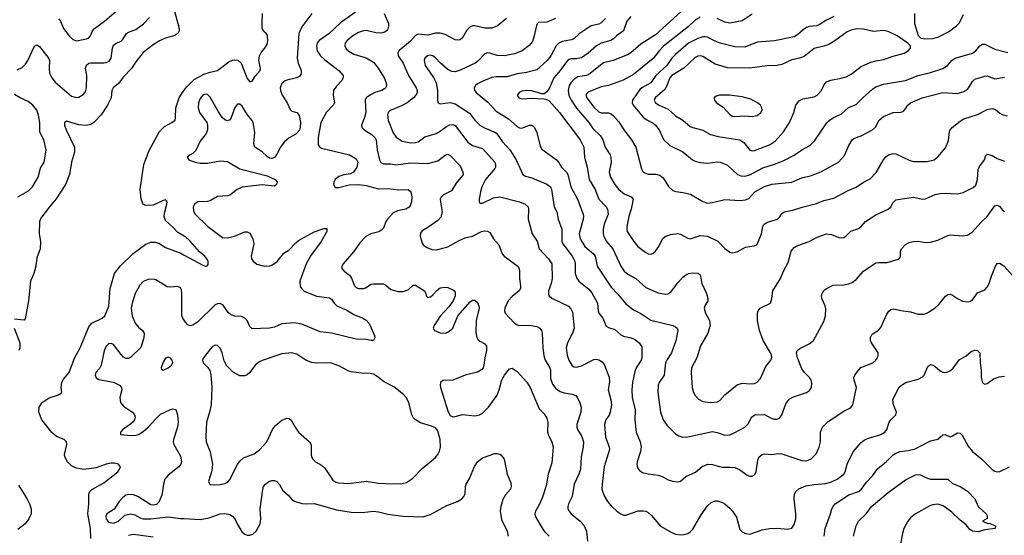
# Model space of a CAD drawing. Header units: inches. Extents: x 990586 to 1117858, y 769490 to 892071.
# Tile 168 of 248: x 1048671 to 1056627, y 852596 to 856761. Entities that reach past the tile are written whole.
import ezdxf

# ---------------------------------------------------------------- set-up
doc = ezdxf.new("R2010")
doc.units = ezdxf.units.IN
doc.header["$MEASUREMENT"] = 0
doc.layers.add('B0845', color=7, linetype='Continuous')
doc.layers.add('B0855', color=7, linetype='Continuous')

msp = doc.modelspace()

# ---------------------------------------------------------------- linework, layer by layer
at = {"layer": 'B0845', "color": 6}
for points, elevation in [([(1049921.4, 856830), (1049960.1, 856690), (1049958.8, 856670), (1049950.2, 856649.8), (1049925.6, 856634.4), (1049850, 856612.4), (1049801.2, 856590), (1049750, 856559.1), (1049670, 856494.7), (1049610, 856421.1), (1049574.1, 856365.9), (1049510, 856299.7), (1049470, 856245.4), (1049426.4, 856210), (1049416.5, 856190), (1049409.5, 856130), (1049382.1, 856070), (1049330, 855992.2), (1049270, 855929.1), (1049246.3, 855913.7), (1049210, 855904.9), (1049150, 855911.5), (1049050, 855940.6), (1049033.3, 855926.7), (1049032.2, 855910), (1049045.9, 855870), (1049113.5, 855730), (1049114.4, 855690), (1049090.2, 855610), (1049074.4, 855510), (1049042.3, 855430), (1048967.2, 855312.8), (1048913.1, 855250), (1048843.4, 855156.6), (1048832.4, 855130), (1048827.6, 855030), (1048838.2, 854970), (1048837, 854910), (1048810, 854837.5), (1048801.6, 854770), (1048786.4, 854710), (1048758, 854650), (1048741.1, 854490), (1048716.2, 854343.8), (1048706.5, 854333.5), (1048630, 854341.9)], 2400), ([(1048987.2, 856767.2), (1049000.3, 856750), (1049025.8, 856690), (1049070, 856631.8), (1049100.6, 856600.6), (1049130, 856591.1), (1049210, 856605.9), (1049230, 856615.2), (1049243.2, 856630), (1049260.7, 856670), (1049275.4, 856690), (1049357, 856750), (1049450.5, 856830)], 2600), ([(1048650, 856355.9), (1048690, 856375.8), (1048718.2, 856401.8), (1048736.9, 856430), (1048790, 856547.9), (1048810, 856557.8), (1048830, 856545), (1048907.3, 856447.3), (1048912.6, 856430), (1048908.1, 856370), (1048913, 856330), (1048931, 856290), (1048957.2, 856257.2), (1049090, 856142.4), (1049130, 856132.1), (1049150, 856136.3), (1049184.1, 856155.9), (1049201.8, 856178.2), (1049210.5, 856209.5), (1049214, 856310), (1049203.9, 856370), (1049210, 856392.3), (1049230, 856409.2), (1049247.3, 856412.8), (1049350, 856411.7), (1049370, 856415.4), (1049393.3, 856426.7), (1049410.9, 856450), (1049420.8, 856530), (1049430, 856554.1), (1049449.9, 856570), (1049490, 856586.9), (1049502.8, 856597.2), (1049533.2, 856650), (1049550, 856660.3), (1049610, 856681.7), (1049672.7, 856727.3), (1049720.6, 856779.4)], 2500), ([(1048657.5, 855330), (1048742, 855378), (1048773.6, 855410), (1048819.4, 855490), (1048839.6, 855560.4), (1048868.8, 855611.2), (1048885.8, 855710), (1048865.2, 855790), (1048833.6, 855853.6), (1048833, 855930), (1048824.5, 855990), (1048808.6, 856030), (1048778.1, 856070), (1048739.9, 856099.9), (1048674.2, 856130), (1048630, 856156.3)], 2500), ([(1050000, 855012.3), (1049950, 855041.7), (1049910, 855086), (1049850, 855138.8), (1049839, 855170), (1049841.8, 855198.2), (1049860.5, 855270), (1049862.1, 855290), (1049858.1, 855298.1), (1049850, 855304.7), (1049830, 855301.1), (1049750, 855262.9), (1049690, 855260.6), (1049669, 855269), (1049652.9, 855312.9), (1049645.2, 855390), (1049674.9, 855590), (1049716.7, 855703.3), (1049801.3, 855858.7), (1049841.5, 855898.5), (1049901.1, 855930), (1049926.3, 855950), (1049931.6, 855968.4), (1049934.2, 856050), (1049961.2, 856130), (1049986.4, 856173.6), (1050000, 856191.5)], 2400), ([(1049246.3, 852570), (1049243.4, 852650), (1049221.9, 852770), (1049230.9, 852850), (1049230, 852931.4), (1049238.5, 852950), (1049253.7, 852966.3), (1049350, 853020.6), (1049464.1, 853110), (1049478.9, 853130), (1049486, 853150), (1049470, 853170.8), (1049437.9, 853178), (1049410, 853177.7), (1049370, 853171.5), (1049290, 853142.2), (1049190, 853126.6), (1049130, 853137.8), (1049090, 853157.1), (1049058, 853190), (1049036.8, 853230), (1049034.2, 853250), (1049051.2, 853330), (1049049.3, 853350), (1049030, 853369), (1048970, 853393.5), (1048930, 853425.4), (1048851.3, 853530), (1048825.4, 853590), (1048828.9, 853630), (1048854.1, 853670), (1048910, 853706), (1048984.5, 853730), (1049011.1, 853750), (1049006.3, 853790), (1049010.5, 853830), (1049024, 853856), (1049070.5, 853910), (1049113.4, 854026.6), (1049160.4, 854110), (1049230, 854280.3), (1049254.5, 854310), (1049336.4, 854350), (1049360.4, 854370), (1049392.8, 854447.2), (1049401.8, 854590), (1049438.4, 854710), (1049486.7, 854773.3), (1049589, 854871), (1049690, 854948.7), (1049730, 854964.9), (1049764.9, 854964.9), (1049794.9, 854954.9), (1049850, 854921.7), (1049973.7, 854873.7), (1050000, 854859.5)], 2400), ([(1050000, 854333.4), (1049988.7, 854350), (1049981.7, 854370), (1049982.1, 854550), (1049978, 854578), (1049970, 854596.2), (1049950, 854606.3), (1049890, 854599.5), (1049862.1, 854602.1), (1049770, 854660.9), (1049750, 854666.1), (1049710, 854662.2), (1049670, 854645.7), (1049642.4, 854617.6), (1049604.4, 854550), (1049579.3, 854470), (1049571.5, 854430), (1049579.9, 854370), (1049605.2, 854310), (1049630, 854277.2), (1049664.9, 854250), (1049676.8, 854230), (1049673.5, 854190), (1049650, 854113.8), (1049570, 854036.2), (1049550, 854025.4), (1049530, 854025.1), (1049510, 854036.1), (1049490, 854057.2), (1049430, 854136.5), (1049410, 854146), (1049390, 854141.9), (1049370, 854122.5), (1049353.5, 854086.5), (1049330.7, 853969.3), (1049315.7, 853944.3), (1049286.4, 853910), (1049282, 853890), (1049288.7, 853868.7), (1049310, 853854.8), (1049428, 853832), (1049478.3, 853810), (1049493.4, 853790), (1049495.4, 853770), (1049479.2, 853710), (1049485.1, 853670), (1049510, 853638.8), (1049583.1, 853590), (1049599.1, 853570), (1049603.5, 853550), (1049598.4, 853530), (1049587.5, 853512.5), (1049567.4, 853492.6), (1049504.8, 853450), (1049484.5, 853430), (1049484.9, 853410), (1049570, 853401.8), (1049610, 853404), (1049630, 853409.8), (1049670, 853434.9), (1049710, 853468.2), (1049770, 853537), (1049810, 853574.9), (1049890, 853613.1), (1049910, 853618.5), (1049932, 853612), (1049946.9, 853570), (1049951.8, 853510), (1049946, 853470), (1049913.3, 853370), (1049912.6, 853350), (1049918, 853330), (1049970, 853235.4), (1049978.9, 853190), (1049972.7, 853170), (1049958.2, 853150), (1049870, 853080.5), (1049844.7, 853050), (1049832.2, 853010), (1049819.6, 852920.4), (1049795.2, 852864.8), (1049775.4, 852844.6), (1049750, 852838.5), (1049730, 852843.4), (1049624.9, 852910), (1049590, 852923.3), (1049550, 852925.7), (1049530, 852918.9), (1049501, 852899), (1049475.4, 852870), (1049433.4, 852806.6), (1049375.5, 852770), (1049367.1, 852750), (1049368.9, 852730), (1049390, 852703), (1049430, 852693), (1049470, 852709.3), (1049521.7, 852758.3), (1049570, 852769.9), (1049601.7, 852761.7), (1049650, 852733.1), (1049670, 852728), (1049729.6, 852730), (1049870, 852745.7), (1049970, 852732.3), (1050000, 852730.9)], 2500), ([(1048625.9, 854270), (1048671.6, 854150), (1048672.1, 854107.9), (1048663.9, 854090)], 2400), ([(1048661.4, 853001.4), (1048730, 852893.1), (1048750.7, 852850), (1048763, 852810), (1048763.4, 852770), (1048746, 852730), (1048715.8, 852690), (1048656.8, 852643.2)], 2400), ([(1049750, 852581.8), (1049590, 852603.2), (1049550, 852594.9)], 2400)]:
    msp.add_lwpolyline(points, dxfattribs=dict(at, elevation=elevation))
at = {"layer": 'B0845', "color": 6, "elevation": 2600}
msp.add_lwpolyline([(1049870, 854035.2), (1049850, 854025.7), (1049830, 853993.3), (1049813.4, 853950), (1049816.7, 853936.7), (1049830, 853930.2), (1049870, 853947.5), (1049898.1, 853970), (1049907.6, 853990), (1049903.9, 854010), (1049890, 854027.1)], close=True, dxfattribs=at)
at = {"layer": 'B0855', "color": 6}
for points, elevation in [([(1050000, 856191.5), (1050021, 856219), (1050082.3, 856277.7), (1050157.9, 856322.1), (1050210, 856338.2), (1050270, 856349.5), (1050360.2, 856419.8), (1050390, 856434.1), (1050410, 856437.8), (1050434.3, 856434.3), (1050462, 856410), (1050510, 856286.9), (1050530, 856257.7), (1050550, 856263.1), (1050575.2, 856304.8), (1050614.3, 856350), (1050617.8, 856370), (1050602.4, 856430), (1050607.7, 856470), (1050623.3, 856496.7), (1050653.2, 856530), (1050670, 856564.5), (1050676.1, 856590), (1050672.4, 856632.4), (1050661.7, 856650), (1050644.4, 856664.4), (1050631.8, 856690), (1050629.5, 856729.5), (1050633.6, 856810)], 2400), ([(1051032.5, 856810), (1050950, 856702.3), (1050925.6, 856650), (1050912.8, 856450), (1050921.3, 856410), (1050944.6, 856350), (1050946.2, 856330), (1050942.2, 856317.8), (1050934.1, 856305.9), (1050908.6, 856291.4), (1050830, 856273), (1050810, 856264), (1050790, 856245.6), (1050777.1, 856210), (1050777.9, 856190), (1050791.3, 856151.3), (1050832.9, 856090), (1050856, 856036), (1050870, 856021.5), (1050910.1, 856010), (1050928.3, 855988.3), (1050939.7, 855930), (1050937.8, 855890), (1050930.9, 855869.1), (1050903.3, 855836.7), (1050850, 855805.6), (1050809.1, 855770.9), (1050779.3, 855730), (1050750, 855673.7), (1050730, 855646.7), (1050710, 855640.5), (1050690, 855643.6), (1050670, 855656), (1050630, 855694.6), (1050570, 855731.4), (1050562, 855762), (1050570.6, 855850), (1050557.6, 855930), (1050546.5, 855950), (1050511.6, 855991.6), (1050470, 856061.1), (1050450, 856078.6), (1050430, 856079.7), (1050410, 856050.5), (1050376.8, 855963.2), (1050369, 855951), (1050350, 855943.5), (1050330, 855950.9), (1050308.6, 855970), (1050276.4, 856016.4), (1050210, 856134.4), (1050190, 856155.7), (1050170, 856160.4), (1050150, 856150.7), (1050130, 856124.5), (1050116.8, 856090), (1050112.9, 856050), (1050125.1, 856010), (1050183, 855930), (1050189.8, 855910), (1050189.8, 855870), (1050178.5, 855841.5), (1050130, 855778.9), (1050094.7, 855705.3), (1050070, 855681.3), (1050047.6, 855670), (1050024.7, 855650), (1050038.5, 855630), (1050090, 855610.1), (1050130, 855602.5), (1050190, 855600.6), (1050290, 855620.6), (1050350, 855616.1), (1050450, 855556.3), (1050670, 855500.3), (1050736.9, 855470), (1050751.4, 855450), (1050747.4, 855430), (1050730, 855416.4), (1050630, 855426.4), (1050470, 855408.7), (1050429.6, 855390.4), (1050370, 855344.3), (1050350, 855338.6), (1050270, 855332.3), (1050210, 855297.4), (1050190, 855291.5), (1050109.5, 855290.5), (1050085.5, 855274.5), (1050072.9, 855250), (1050075, 855215), (1050090.4, 855190), (1050191.7, 855091.7), (1050310, 855001.5), (1050350, 854999.4), (1050407.8, 855012.2), (1050490, 855046.8), (1050510, 855047.4), (1050530, 855036.7), (1050556, 854990), (1050564.5, 854950), (1050543, 854850), (1050545.3, 854830), (1050557.4, 854810), (1050587.1, 854787.1), (1050650, 854770.6), (1050688.6, 854771.4), (1050710, 854778.5), (1050752.7, 854807.3), (1050805.1, 854874.9), (1050850, 854900.9), (1050901.7, 854958.3), (1050923.5, 854976.5), (1051050, 855047.3), (1051130, 855075.5), (1051154.2, 855074.2), (1051152.3, 855050), (1051107.1, 854970), (1051023.3, 854856.7), (1050985.7, 854790), (1050935.1, 854650), (1050934.2, 854630), (1050941.5, 854601.5), (1050950, 854585.7), (1050968.8, 854568.8), (1051070, 854528.9), (1051174.3, 854514.3), (1051190, 854504.4), (1051211.8, 854470), (1051234.9, 854450), (1051314.1, 854414.1), (1051370, 854379.5), (1051443.5, 854350), (1051470, 854334.9), (1051493.1, 854310), (1051504, 854290), (1051537.4, 854210), (1051541.5, 854190), (1051530.4, 854170), (1051511.8, 854168.2), (1051470, 854177.6), (1051390, 854179.1), (1051190, 854228.7), (1051098.4, 854238.4), (1050950, 854302), (1050890, 854312.6), (1050790, 854305.2), (1050730, 854277.5), (1050690, 854268.5), (1050550, 854264.5), (1050530, 854282.9), (1050508.1, 854330), (1050491.2, 854351.2), (1050463.9, 854363.9), (1050410, 854366.2), (1050376.7, 854376.7), (1050355.7, 854395.7), (1050314.7, 854454.7), (1050290, 854468.1), (1050270, 854466.6), (1050250, 854456.5), (1050110, 854321.4), (1050070, 854292.9), (1050050, 854288.4), (1050030, 854297.4), (1050010, 854318.7), (1050000, 854333.4)], 2500), ([(1051395.8, 856830), (1051264.1, 856735.9), (1051170, 856647.3), (1051090, 856591.5), (1051074.9, 856570), (1051069.4, 856550.6), (1051075.4, 856510), (1051100.8, 856470), (1051135.6, 856435.6), (1051249.1, 856350), (1051284.8, 856310), (1051284.9, 856290), (1051273.4, 856270), (1051230, 856224.7), (1051207.9, 856190), (1051203.6, 856150), (1051214.4, 856090), (1051207.9, 856072.1), (1051150, 856013.4), (1051104.2, 855930), (1051082.7, 855810), (1051082.8, 855750), (1051093.3, 855733.3), (1051110, 855723.7), (1051335.1, 855670), (1051390, 855638), (1051402.7, 855610), (1051395.9, 855570), (1051369.7, 855530), (1051345.2, 855514.8), (1051290, 855507), (1051250, 855494.4), (1051220.9, 855470), (1051209.7, 855449.7), (1051207.7, 855430), (1051214.3, 855414.3), (1051226.3, 855406.3), (1051250, 855405.6), (1051333.5, 855426.5), (1051410, 855429.5), (1051470, 855422.5), (1051570, 855394.2), (1051650, 855396.2), (1051730, 855385.5), (1051810, 855390.4), (1051830.8, 855370.8), (1051839.1, 855330), (1051838.4, 855290), (1051823.1, 855250), (1051791.8, 855230), (1051724.2, 855215.8), (1051690, 855201.4), (1051643, 855150), (1051630.8, 855130), (1051610, 855075.8), (1051597.9, 855062.1), (1051572, 855048), (1051507.8, 855032.2), (1051469.1, 855010), (1051420.7, 854959.3), (1051370, 854888.2), (1051284, 854790), (1051273.7, 854770), (1051275, 854750), (1051292.7, 854730), (1051336.8, 854696.8), (1051352.5, 854672.5), (1051377.6, 854610), (1051390, 854596.5), (1051410, 854589), (1051450, 854589.5), (1051465.4, 854594.6), (1051510, 854623.3), (1051530, 854628.6), (1051610, 854626.7), (1051630, 854617.7), (1051670, 854582.7), (1051730, 854566.4), (1051770, 854565.1), (1051810, 854579.2), (1051850, 854615.4), (1051870, 854616.6), (1051942.3, 854570), (1051953.2, 854550), (1051955.6, 854530), (1051970, 854515.6), (1051990, 854522.8), (1052010, 854537.1), (1052044.2, 854575.8), (1052070, 854595.4), (1052110, 854601.1), (1052130, 854597.5), (1052176.5, 854576.5), (1052186.8, 854566.8), (1052190.1, 854550), (1052189.2, 854530), (1052173.2, 854490), (1052139.4, 854440.6), (1052070, 854365.4), (1052020.7, 854290), (1052012.7, 854270), (1052023.2, 854250), (1052070, 854230.9), (1052109.4, 854229.4), (1052130, 854237.1), (1052169.9, 854270), (1052211.2, 854368.8), (1052310, 854480.8), (1052330, 854496.3), (1052350, 854496.6), (1052370, 854476.5), (1052382.5, 854450), (1052384.8, 854430), (1052359.9, 854330), (1052357.3, 854237.3), (1052362.6, 854202.6), (1052375.3, 854175.3), (1052390, 854163.1), (1052430, 854143.3), (1052443.1, 854123.1), (1052442.6, 854090), (1052429, 854030), (1052422.7, 853970), (1052416.6, 853950), (1052405.6, 853934.4), (1052370, 853913.1), (1052271.1, 853888.9), (1052170, 853848.4), (1052090, 853847), (1052071.4, 853830), (1052068.5, 853810), (1052072.3, 853790), (1052132.4, 853592.4), (1052150, 853563.7), (1052170, 853554), (1052190, 853555.3), (1052250, 853572.2), (1052350, 853562.2), (1052386.7, 853570), (1052410, 853581.6), (1052460.1, 853630), (1052530, 853729.1), (1052546.3, 853770), (1052568.4, 853851.6), (1052590, 853889.7), (1052630, 853941.3), (1052650, 853947), (1052690, 853919.2), (1052770, 853833.1), (1052796.2, 853790), (1052870, 853617.6), (1052910, 853578.2), (1052930, 853540.9), (1052939.8, 853510), (1052935.6, 853430), (1052943.2, 853403.2), (1052971.5, 853350), (1052981.7, 853310), (1052970, 853182.4), (1052942.7, 853090), (1052925.2, 852994.8), (1052896.5, 852903.5), (1052872.3, 852847.7), (1052840.3, 852790), (1052834.3, 852770), (1052836.8, 852750), (1052892.9, 852652.9), (1052910, 852628.9), (1052949.8, 852589.8)], 2600), ([(1051617.1, 856810), (1051650.2, 856730), (1051652.5, 856707.5), (1051643.8, 856676.2), (1051620.7, 856659.3), (1051588.3, 856651.7), (1051550, 856654.6), (1051470, 856673.3), (1051450, 856672.1), (1051410, 856656.3), (1051363.6, 856630), (1051315, 856590), (1051302.2, 856570), (1051298.2, 856550), (1051310, 856524.3), (1051330, 856505.3), (1051370, 856482), (1051470, 856452.8), (1051530, 856417), (1051568.4, 856370), (1051615.5, 856290), (1051633.1, 856250), (1051634.4, 856225.6), (1051628.1, 856210), (1051618.3, 856201.7), (1051598.7, 856190), (1051550, 856174.4), (1051506, 856154), (1051470.7, 856129.3), (1051462.9, 856110), (1051468.9, 856010), (1051458.7, 855970), (1051434.1, 855910), (1051435.9, 855890), (1051455.7, 855870), (1051510, 855837.5), (1051540.7, 855810), (1051551, 855790), (1051560.9, 855710), (1051579, 855630), (1051590, 855607.6), (1051610, 855597.2), (1051670, 855597.4), (1051710, 855589.4), (1051830, 855605.6), (1051970, 855599.9), (1052050, 855620.6), (1052110, 855665.9), (1052130, 855674.8), (1052150, 855664.4), (1052230, 855580.2), (1052253.1, 855530), (1052254, 855510), (1052250, 855503.2), (1052198.3, 855441.7), (1052161.6, 855378.4), (1052095.1, 855344.9), (1052075.1, 855324.9), (1052069.8, 855310), (1052071.4, 855290), (1052084.5, 855210), (1052073.4, 855166.6), (1052050, 855138), (1051970, 855082), (1051924.1, 855055.9), (1051910, 855037.2), (1051907.9, 855012.1), (1051911.9, 854990), (1051926.3, 854950), (1051937.5, 854937.5), (1051962, 854922), (1052010, 854901.9), (1052050, 854903.5), (1052130, 854925.1), (1052221.5, 854978.5), (1052270, 854998.5), (1052330, 855013.3), (1052401.7, 855050), (1052430, 855055), (1052452.2, 855052.2), (1052470, 855042.2), (1052499.3, 854990), (1052542, 854942), (1052570.7, 854870.7), (1052585.5, 854850), (1052696.3, 854770), (1052706, 854750), (1052709.1, 854730), (1052709.5, 854670), (1052718.9, 854610), (1052717.6, 854590), (1052706.6, 854570), (1052650, 854526.1), (1052619.4, 854490), (1052590.8, 854430), (1052588.9, 854410), (1052594.4, 854390), (1052668.3, 854308.3), (1052690, 854294.8), (1052710, 854291.2), (1052790, 854292.9), (1052850, 854281.9), (1052873.1, 854270), (1052886.4, 854250), (1052892.2, 854230), (1052898, 854110), (1052907.2, 854047.2), (1052918.6, 854010), (1052955.6, 853950), (1052960.6, 853930), (1052961.4, 853861.4), (1052977.2, 853817.2), (1053002.3, 853782.3), (1053037.4, 853757.4), (1053070, 853746), (1053136.2, 853736.2), (1053164.2, 853724.2), (1053176.7, 853710), (1053194.2, 853674.2), (1053207, 853630), (1053205, 853590), (1053172.4, 853490), (1053172.9, 853470), (1053179.6, 853450), (1053213.7, 853393.7), (1053225.9, 853350), (1053224.6, 853310), (1053209.3, 853230.7), (1053202, 853130), (1053190.6, 853090), (1053151.2, 853010), (1053134.3, 852910), (1053106.2, 852850), (1053100.1, 852830), (1053100.7, 852810), (1053110.4, 852790), (1053127.4, 852770), (1053200.6, 852710), (1053230, 852679.1), (1053250.5, 852630), (1053260.3, 852550)], 2700), ([(1054041.9, 856850), (1053810, 856637.8), (1053690, 856562.2), (1053610, 856492.1), (1053583.7, 856476.3), (1053467.9, 856432.1), (1053390, 856412.8), (1053270, 856318.7), (1053250, 856310.9), (1053181.6, 856298.4), (1053150, 856277.6), (1053124.3, 856250), (1053111.9, 856228.1), (1053103.6, 856190), (1053108.2, 856150), (1053126.8, 856110), (1053170, 856047.2), (1053270, 855931.1), (1053302, 855882), (1053363.8, 855823.8), (1053382.1, 855790), (1053403.2, 855730), (1053442, 855670), (1053448.5, 855648.5), (1053451, 855610), (1053434.3, 855530), (1053444, 855490), (1053480.4, 855430), (1053512, 855390), (1053554.7, 855354.7), (1053612.5, 855330), (1053627.8, 855310), (1053613.5, 855230), (1053594, 855170), (1053577.9, 855090), (1053575.9, 855070), (1053580.8, 855050), (1053633.2, 854970), (1053665.3, 854930), (1053730, 854879.9), (1053750, 854870.5), (1053770, 854866.9), (1053788.2, 854871.8), (1053809.5, 854890.5), (1053836.5, 854930), (1053865.9, 854990), (1053886.8, 855010), (1053930, 855024.6), (1053990, 855033.6), (1054010, 855029.4), (1054070, 854995.1), (1054090, 854990.4), (1054170, 855018.8), (1054230, 855012.2), (1054312.2, 854972.2), (1054370, 854913.4), (1054410, 854881.8), (1054430, 854876.9), (1054470, 854884.8), (1054535.9, 854924.1), (1054606.5, 854933.5), (1054630, 854945.1), (1054665.8, 855030), (1054677.2, 855090), (1054687.7, 855110), (1054714.8, 855125.2), (1054793.7, 855150), (1054812.6, 855167.4), (1054830, 855194.6), (1054848.1, 855210), (1054918.9, 855221.1), (1054992.9, 855247.1), (1055110, 855275.1), (1055170, 855300.1), (1055250, 855318), (1055360.7, 855379.3), (1055430, 855409.3), (1055490, 855448.8), (1055543.7, 855476.3), (1055593.2, 855526.8), (1055650, 855628.9), (1055670, 855653), (1055691.8, 855668.2), (1055730, 855679.9), (1055750, 855677.8), (1055862.8, 855622.8), (1055894.7, 855614.7), (1056003.8, 855616.2), (1056059.3, 855630), (1056090, 855654.1), (1056153.4, 855726.6), (1056175.1, 855784.9), (1056183.4, 855856.6), (1056188.9, 855871.1), (1056206.2, 855890), (1056270, 855940.5), (1056300.8, 855959.2), (1056410, 855995), (1056490, 856034.7), (1056530, 856043.8), (1056556.4, 856036.4), (1056590, 856004.7), (1056610, 855994.1), (1056650, 855985.5)], 3200), ([(1054590, 856804.8), (1054510, 856750.9), (1054410, 856733.4), (1054370, 856740.3), (1054307.4, 856770)], 3300), ([(1055900.8, 856810), (1055900.7, 856730), (1055930, 856633.4), (1055951.6, 856611.6), (1055985.2, 856605.2), (1056047.8, 856607.8), (1056090, 856620), (1056177.7, 856662.3), (1056241.5, 856710), (1056264, 856736), (1056297.6, 856802.4)], 3500), ([(1052605.7, 856770), (1052531.3, 856710), (1052487.6, 856692.4), (1052430, 856692), (1052350, 856710.3), (1052330, 856710.5), (1052310, 856703.3), (1052283.7, 856676.3), (1052250, 856613.1), (1052230, 856598.8), (1052210, 856594.9), (1052190, 856598.1), (1052110, 856641.6), (1052070, 856653), (1052030, 856652.7), (1051970, 856637.2), (1051890, 856642.7), (1051870, 856634.3), (1051830, 856588.6), (1051734.7, 856510), (1051726.4, 856490), (1051729.8, 856470), (1051769.2, 856409.2), (1051812.3, 856310), (1051875.3, 856210), (1051883.9, 856190), (1051883.4, 856170), (1051873.4, 856150), (1051854.4, 856130), (1051800.9, 856090), (1051756, 856064), (1051672.3, 856030), (1051659.3, 856020.7), (1051648.6, 856010), (1051642.9, 855990), (1051649.5, 855950), (1051688.3, 855848.3), (1051712.9, 855812.9), (1051760.9, 855780.9), (1051830, 855764.9), (1051870, 855767.7), (1051890, 855774.4), (1051945.1, 855814.9), (1052037.4, 855842.6), (1052070, 855860.4), (1052121, 855899), (1052148.2, 855911.8), (1052170, 855913.8), (1052190, 855905.3), (1052291.4, 855771.4), (1052330, 855745.9), (1052410, 855721.7), (1052510.9, 855610), (1052517.2, 855590), (1052515.7, 855570), (1052510, 855558.5), (1052434, 855470), (1052406.8, 855410), (1052394.8, 855370), (1052385, 855310), (1052384, 855290), (1052390, 855278.2), (1052410, 855277.5), (1052498.7, 855321.3), (1052550, 855329), (1052710.7, 855290.7), (1052755.6, 855270), (1052778.8, 855250), (1052783.2, 855230), (1052780.6, 855150), (1052811.6, 855031.6), (1052852.7, 854972.7), (1052869.8, 854910), (1052944, 854830), (1052970.5, 854790), (1052972.9, 854670), (1052966.4, 854630), (1052945.1, 854570), (1052943.8, 854543.8), (1052949.8, 854529.8), (1052971.9, 854511.9), (1053105.7, 854445.7), (1053126, 854426), (1053138.2, 854398.2), (1053151.4, 854270), (1053139.2, 854230), (1053096.6, 854150), (1053087.7, 854110), (1053095.2, 854050), (1053108.8, 854010), (1053133.9, 853970), (1053150, 853957.2), (1053170, 853953.8), (1053210, 853964), (1053310, 854016), (1053330, 854018.5), (1053350, 854014.7), (1053376.8, 853996.8), (1053394.7, 853974.7), (1053433.6, 853873.6), (1053436.7, 853836.7), (1053427.7, 853770), (1053447.8, 853690), (1053452.9, 853650), (1053442.8, 853590), (1053433.4, 853566.6), (1053407.9, 853530), (1053397.1, 853490), (1053405.9, 853390), (1053435.1, 853310), (1053437.8, 853290), (1053395.3, 853150), (1053376.6, 853010), (1053376.5, 852970), (1053394.9, 852914.9), (1053421, 852870), (1053450, 852834.4), (1053496.8, 852790), (1053528.5, 852768.5), (1053550, 852759.6), (1053570, 852758.8), (1053670, 852792.5), (1053710, 852794.9), (1053730, 852790.3), (1053750, 852780.2), (1053777.3, 852757.3), (1053850, 852668.7), (1053930, 852622.8), (1053970, 852605.6), (1054010, 852600.2), (1054038.3, 852601.7), (1054070, 852610.7), (1054090, 852623.7), (1054110, 852646.6), (1054178.9, 852761.1), (1054230, 852833.1), (1054258.5, 852861.5), (1054290, 852874.8), (1054310, 852874.4), (1054350, 852861.3), (1054370, 852850.5), (1054410, 852815.1), (1054431.8, 852790), (1054462.2, 852742.2), (1054490, 852642.2), (1054510, 852623.5), (1054537, 852610), (1054570, 852606.2), (1054670, 852639), (1054730.1, 852650.1), (1054795, 852655), (1054875, 852645), (1054910, 852653.4), (1054930, 852682), (1054942.7, 852730), (1054942.5, 852770), (1054929.2, 852890), (1054932.1, 852930), (1054941.7, 852950), (1054967.7, 852972.3), (1055024.8, 852995.2), (1055090, 853006.5), (1055184.9, 853015.1), (1055230, 853028), (1055276.9, 853050), (1055330.2, 853089.8), (1055341.8, 853110), (1055356.9, 853170), (1055405.9, 853270), (1055470, 853346.1), (1055494.3, 853365.7), (1055520.8, 853379.2), (1055630, 853410.9), (1055662.5, 853430), (1055676.8, 853450), (1055698.1, 853510), (1055710.7, 853529.3), (1055751, 853570), (1055756.1, 853590), (1055731.8, 853650), (1055727.1, 853690), (1055774.1, 853790), (1055796.1, 853810), (1055831.5, 853830), (1055930, 853858.3), (1055965, 853875), (1055980.9, 853890), (1056010, 853959.5), (1056030, 853974.9), (1056050, 853971), (1056070, 853960.1), (1056110, 853924.7), (1056130, 853913.2), (1056150, 853911), (1056170, 853915.8), (1056192.5, 853927.5), (1056214, 853946), (1056265.2, 854014.8), (1056316.8, 854043.2), (1056360.2, 854079.8), (1056390, 854090.2), (1056410, 854089.1), (1056428.7, 854068.7), (1056432.1, 853990), (1056440.6, 853930), (1056439.4, 853870), (1056450, 853827.8), (1056470, 853817.5), (1056490, 853823.5), (1056540, 853860), (1056584.7, 853875.3), (1056630, 853880.2)], 2800), ([(1053001.7, 856770), (1052930, 856741.3), (1052862.5, 856737.5), (1052852, 856728), (1052846.3, 856713.7), (1052829.6, 856630), (1052814.2, 856585.8), (1052788, 856552), (1052731.7, 856508.3), (1052670, 856485.7), (1052590, 856469.1), (1052530, 856470.5), (1052470, 856491.5), (1052450, 856493.3), (1052430, 856484.6), (1052374.2, 856425.8), (1052351.6, 856408.4), (1052230, 856352), (1052190, 856340.3), (1052163.1, 856343.1), (1052130, 856359.3), (1052071.5, 856410), (1052030, 856453.1), (1052010, 856468.1), (1051990, 856473.3), (1051967.8, 856470), (1051944.7, 856450), (1051939.8, 856430), (1051947.9, 856390), (1052013.7, 856293.7), (1052035.2, 856250), (1052048.2, 856190), (1052048, 856108), (1052052.1, 856090), (1052070, 856081.9), (1052150, 856091.6), (1052190, 856081.1), (1052305.5, 856005.5), (1052350, 855948), (1052390, 855908.3), (1052426.1, 855886.1), (1052510, 855853.1), (1052523.7, 855843.7), (1052573, 855773), (1052633.1, 855710), (1052682.2, 855630), (1052736.9, 855510), (1052757.2, 855497.2), (1052810, 855482.3), (1052931.4, 855431.4), (1052960.3, 855410), (1052969.6, 855389.6), (1052990.2, 855250.2), (1053011.4, 855210), (1053022.9, 855150), (1053051.4, 855070), (1053051.5, 854970), (1053060.4, 854950), (1053134.4, 854850), (1053156.5, 854810), (1053160.4, 854790), (1053160.4, 854710), (1053172.8, 854672.8), (1053190.4, 854650), (1053270, 854583.4), (1053293.3, 854553.3), (1053339, 854470), (1053344.3, 854410), (1053351.1, 854391.1), (1053382.1, 854350), (1053410, 854284.7), (1053430, 854273.2), (1053478.9, 854258.9), (1053530, 854216.5), (1053550, 854205.5), (1053610, 854191.8), (1053639.2, 854179.2), (1053676.2, 854150), (1053697.8, 854117.8), (1053699.7, 854030), (1053691.8, 854010), (1053652.4, 853947.6), (1053641.3, 853918.7), (1053623.2, 853830), (1053617.4, 853770), (1053619.8, 853710), (1053644.2, 853610), (1053643.1, 853530), (1053652.4, 853430), (1053683.9, 853350), (1053693, 853310), (1053687.5, 853272.5), (1053659.9, 853190), (1053657.5, 853170), (1053662.3, 853142.3), (1053678.4, 853118.4), (1053703, 853103), (1053750, 853091.4), (1053830, 853080.5), (1053861.8, 853070), (1053910, 853045.3), (1053950, 853032.7), (1053990, 853027.2), (1054010, 853033.8), (1054054.9, 853070), (1054133.1, 853106.9), (1054187, 853153), (1054230.7, 853169.3), (1054270, 853166.9), (1054345.6, 853145.6), (1054410, 853147.5), (1054450, 853143.2), (1054486.9, 853126.9), (1054550, 853081.6), (1054570, 853073.3), (1054590, 853073.1), (1054610, 853085.5), (1054622.5, 853110), (1054636.6, 853203.4), (1054646.5, 853230), (1054670, 853249.3), (1054690, 853253.3), (1054750, 853248.8), (1054803.6, 853256.4), (1054830, 853253.8), (1054990, 853199.1), (1055030, 853198.6), (1055067.3, 853212.7), (1055106.4, 853253.6), (1055132.6, 853307.4), (1055140.8, 853350), (1055141.1, 853430), (1055158, 853470), (1055205.4, 853514.6), (1055330, 853598.3), (1055377.9, 853622.1), (1055389.7, 853630.3), (1055403.6, 853650), (1055433.5, 853790), (1055412.9, 853850), (1055410.8, 853870), (1055418.7, 853890), (1055448.9, 853931.1), (1055469.1, 853950.9), (1055565, 853990), (1055589.9, 854010), (1055603.4, 854030), (1055609, 854050), (1055607.5, 854070), (1055553.2, 854150), (1055546.3, 854170), (1055546.1, 854193.9), (1055558.6, 854221.4), (1055610, 854252.1), (1055630, 854275.1), (1055677.2, 854382.8), (1055693, 854407), (1055710, 854420.3), (1055734.5, 854425.5), (1055792, 854412), (1055870, 854401.1), (1055930, 854382.1), (1055977.8, 854382.2), (1056006.3, 854393.7), (1056070, 854433.8), (1056099, 854461), (1056151.9, 854528.1), (1056170, 854540.9), (1056190, 854543.9), (1056210, 854536.6), (1056250, 854508.1), (1056290, 854487.8), (1056330, 854481.9), (1056350, 854485.7), (1056370, 854498.2), (1056410, 854554.3), (1056470, 854579.9), (1056490, 854601.2), (1056505, 854630), (1056523.1, 854690), (1056556.2, 854770), (1056570, 854790.7), (1056590, 854795.2), (1056625.5, 854770), (1056690, 854696.6)], 2900), ([(1053405.3, 856770), (1053370, 856735.2), (1053350, 856724.8), (1053288.1, 856711.9), (1053192.9, 856647.1), (1053150.5, 856609.5), (1053130, 856597.9), (1053055.3, 856584.7), (1053027.6, 856572.4), (1053005.1, 856550), (1052962.6, 856470), (1052934.6, 856430), (1052850, 856357.1), (1052765.8, 856334.2), (1052690, 856323.6), (1052610, 856299), (1052521.6, 856298.4), (1052486.9, 856293.1), (1052414.7, 856265.3), (1052370, 856241.9), (1052354.8, 856230), (1052343.3, 856210), (1052346.7, 856190), (1052363.5, 856170), (1052454.1, 856094.1), (1052522.6, 856022.6), (1052619.7, 855959.7), (1052690, 855898), (1052710, 855886.9), (1052730, 855884.9), (1052790, 855909.5), (1052810, 855909.1), (1052820.5, 855900.5), (1052830.7, 855890), (1052848.9, 855848.9), (1052878, 855738), (1052890, 855716), (1053010, 855629.3), (1053028.4, 855608.4), (1053048.9, 855570), (1053088.8, 855528.8), (1053099.6, 855510), (1053125.4, 855410), (1053179.9, 855310), (1053224.4, 855190), (1053227.6, 855170), (1053224.5, 855150), (1053192.9, 855030), (1053199.2, 854990), (1053236.8, 854930), (1053308.3, 854870), (1053322.1, 854850), (1053338, 854770), (1053450, 854601.5), (1053504.9, 854544.9), (1053570, 854466.8), (1053630, 854418.2), (1053690, 854386.3), (1053770, 854333.6), (1053947.7, 854290), (1053970, 854281), (1053983.1, 854270), (1053989, 854249), (1053972.3, 854167.7), (1053937.5, 854070), (1053902.8, 854017.2), (1053890.8, 853990), (1053878.5, 853890), (1053839.6, 853830), (1053831.4, 853810), (1053827.7, 853750), (1053848.5, 853590), (1053871.3, 853530), (1053904.1, 853484.1), (1053970, 853416.2), (1053998.5, 853398.5), (1054030, 853389.5), (1054070, 853391.9), (1054270, 853434), (1054307, 853427), (1054370, 853405.8), (1054410, 853408.8), (1054450, 853425.4), (1054531.5, 853470), (1054560.3, 853499.7), (1054584.9, 853550), (1054612, 853568), (1054690, 853570.8), (1054742.7, 853542.7), (1054770, 853534.7), (1054790, 853535), (1054810, 853543.3), (1054830, 853570.1), (1054863, 853657), (1054890, 853694.9), (1054924.7, 853715.3), (1055029.5, 853750.5), (1055053.3, 853766.7), (1055069.9, 853790.1), (1055072.4, 853827.6), (1055065.9, 853850), (1055052.1, 853870), (1055011.7, 853910), (1054990, 853941.1), (1054957.5, 854030), (1054948.9, 854071.1), (1054954.8, 854090), (1054973.9, 854106.1), (1055050, 854141.8), (1055085.3, 854170), (1055170, 854321.8), (1055183.8, 854370), (1055186.5, 854426.5), (1055180.5, 854450), (1055151.7, 854510), (1055150.9, 854530), (1055156, 854550), (1055170, 854572.5), (1055190, 854590.8), (1055244, 854616), (1055330, 854618.5), (1055370, 854627.9), (1055399.6, 854640.4), (1055430, 854663.1), (1055488.6, 854730), (1055590, 854795.7), (1055610, 854800.5), (1055681.3, 854798.7), (1055772.8, 854827.2), (1055783.3, 854836.7), (1055787.7, 854850), (1055789.2, 854890), (1055796.5, 854910), (1055830, 854944.3), (1055859.1, 854960.9), (1055890, 854969.6), (1055930, 854971.8), (1055990, 854961.6), (1056030, 854963.4), (1056090, 854979.2), (1056170, 855018.2), (1056190, 855021.8), (1056290, 855015.5), (1056330, 855021), (1056370, 855048), (1056436.4, 855123.6), (1056488.8, 855171.2), (1056550, 855256.6), (1056570, 855262.5), (1056590, 855251.2), (1056610, 855226.2), (1056630, 855211.8)], 3000), ([(1053610, 856787), (1053577, 856750), (1053549.4, 856670.6), (1053494.6, 856630), (1053470, 856605.5), (1053446.9, 856593.1), (1053370, 856570), (1053331.7, 856550), (1053265.2, 856490), (1053210, 856453.6), (1053170, 856444.8), (1053130, 856445.1), (1053110, 856439.4), (1053097.6, 856430), (1053039.8, 856350), (1052988.2, 856291.8), (1052950, 856206.4), (1052930, 856177.6), (1052910, 856162.2), (1052890, 856161.4), (1052810, 856184.9), (1052770, 856189.6), (1052730, 856182.8), (1052710, 856174.1), (1052691.8, 856150), (1052705.8, 856130), (1052730, 856122.2), (1052810, 856125.7), (1052910, 856122.4), (1052930, 856117.4), (1052950, 856104.2), (1053033.3, 856010), (1053201.1, 855790), (1053228.6, 855730), (1053235, 855650), (1053256.4, 855570), (1053273.3, 855470), (1053320, 855390), (1053349.9, 855309.9), (1053409, 855250), (1053422.3, 855230), (1053425.1, 855190), (1053394.1, 855110), (1053385.6, 855070), (1053386, 855030), (1053391.6, 855010), (1053414.2, 854970), (1053465.4, 854910), (1053528.1, 854770), (1053556.3, 854730), (1053585.5, 854705.5), (1053650.7, 854670.7), (1053730, 854598.5), (1053830, 854555.5), (1053890, 854542.9), (1053910, 854545.7), (1053930, 854556.3), (1053990, 854634.2), (1054030, 854681.5), (1054050, 854698.2), (1054074.8, 854710), (1054110, 854717.4), (1054153.6, 854713.6), (1054170, 854701.3), (1054183.5, 854630), (1054221.6, 854550), (1054232.9, 854510), (1054230.5, 854490), (1054206.9, 854450), (1054203.4, 854430), (1054213.1, 854390), (1054244.5, 854330), (1054249.6, 854290), (1054230.7, 854230), (1054172.3, 854127.7), (1054143.6, 854030), (1054098.7, 853950), (1054096, 853910), (1054105.5, 853790), (1054115.6, 853750), (1054130, 853724.1), (1054156, 853696), (1054190, 853676.9), (1054249.3, 853669.3), (1054310, 853674.3), (1054330, 853685.6), (1054369.9, 853730), (1054470, 853810.1), (1054510, 853824), (1054570, 853818.7), (1054610, 853822.5), (1054630, 853832), (1054657.9, 853862.1), (1054700.2, 853959.8), (1054741.1, 854010), (1054747.8, 854032.2), (1054746.3, 854050), (1054737.8, 854070), (1054678.6, 854170), (1054649.9, 854250.1), (1054632.3, 854330), (1054633.4, 854390), (1054639.5, 854410), (1054655.8, 854430), (1054737.6, 854470), (1054749.9, 854510.1), (1054756.9, 854570), (1054819.5, 854670), (1054843.4, 854730), (1054880.9, 854799.1), (1054906, 854890), (1054930, 854921.3), (1054950, 854934.3), (1055050, 854969.8), (1055115.1, 855004.9), (1055189.7, 855030), (1055230, 855025.8), (1055290, 855002.8), (1055310, 854999.2), (1055330, 855002), (1055347.3, 855012.7), (1055387.2, 855052.8), (1055450, 855074.4), (1055469.9, 855090), (1055504.5, 855130), (1055590, 855184.8), (1055689.9, 855230), (1055709.5, 855250.5), (1055730, 855285.5), (1055750, 855304.8), (1055890, 855328.5), (1055970, 855312.3), (1055990, 855315), (1056070, 855347.9), (1056110, 855356.7), (1056150, 855359.9), (1056245.8, 855354.2), (1056294.8, 855365.2), (1056375.1, 855404.9), (1056396.1, 855423.9), (1056410, 855468.7), (1056415, 855550), (1056425.9, 855574.1), (1056468.2, 855630), (1056477.1, 855662.9), (1056490, 855673.5), (1056530, 855664.1), (1056570, 855639.4), (1056630, 855617)], 3100), ([(1054170, 856782.5), (1054130, 856756.4), (1054074.4, 856705.6), (1053873.4, 856546.6), (1053837.3, 856510), (1053790, 856447), (1053630, 856318.3), (1053548.7, 856271.3), (1053430, 856229.3), (1053370, 856217.3), (1053265.6, 856174.4), (1053254.1, 856165.9), (1053246.9, 856150), (1053253.6, 856130), (1053310, 856054.8), (1053350, 856017.8), (1053370, 856008), (1053430, 856007.5), (1053450, 856000.8), (1053470, 855985.1), (1053510, 855937.3), (1053561, 855861), (1053616.1, 855790), (1053650.8, 855730), (1053695.9, 855555.9), (1053710.3, 855530.3), (1053750, 855513.3), (1053812, 855512), (1053844.4, 855504.4), (1053870, 855483.8), (1053913.9, 855413.9), (1053950, 855381.7), (1053971.8, 855371.8), (1054030, 855365.5), (1054091.8, 855351.8), (1054190, 855291.1), (1054230, 855279.5), (1054270, 855284), (1054370, 855307.2), (1054490, 855299.3), (1054535.1, 855304.9), (1054562.4, 855317.6), (1054611.2, 855370), (1054690, 855413.8), (1054748.5, 855431.5), (1054910, 855447.8), (1054990, 855484.1), (1055070, 855502.6), (1055150, 855533.5), (1055288.7, 855611.3), (1055334.9, 855665.1), (1055370, 855743.7), (1055397.5, 855790), (1055415.5, 855804.5), (1055470, 855823.8), (1055562.8, 855870), (1055586.1, 855893.9), (1055616.8, 855950), (1055650, 855977.7), (1055730, 856011.1), (1055790, 856015.1), (1055810, 856020.6), (1055830, 856040.6), (1055847.7, 856070), (1055869.9, 856090), (1055964.2, 856130), (1056130, 856172), (1056245.9, 856165.9), (1056300.5, 856179.5), (1056330, 856197.1), (1056370, 856260.8), (1056390, 856279.4), (1056470, 856305.3), (1056490, 856306.3), (1056550, 856282.2), (1056630, 856296.1)], 3300), ([(1055250, 856787.3), (1055185, 856755), (1055130, 856718.8), (1055110, 856711.7), (1055050, 856705.3), (1055030, 856698.9), (1055001, 856679), (1054959.7, 856640.3), (1054930, 856623.5), (1054770, 856589.8), (1054630, 856579.2), (1054530, 856538), (1054450, 856541.9), (1054330.6, 856570.6), (1054290, 856586.8), (1054230, 856619.4), (1054210, 856623.7), (1054190, 856622.4), (1054150, 856609.9), (1054074.6, 856570), (1053970, 856480.2), (1053941.9, 856450), (1053900.2, 856390), (1053812, 856310), (1053769.8, 856250.2), (1053698.7, 856210), (1053683.3, 856196.7), (1053621.8, 856110), (1053620.8, 856090), (1053628.7, 856070), (1053710, 855972.3), (1053734.3, 855954.3), (1053790, 855926.3), (1053810, 855910), (1053838.7, 855870), (1053873.2, 855793.2), (1053924.9, 855744.9), (1054030, 855693.6), (1054109.1, 855629.1), (1054130, 855617), (1054170, 855607.7), (1054230, 855603.2), (1054310, 855613.3), (1054330.6, 855610.6), (1054390, 855585.1), (1054470.8, 855510.8), (1054498.4, 855498.4), (1054530, 855495.6), (1054570, 855508.8), (1054674.8, 855565.2), (1054770, 855593.5), (1054839.4, 855620.6), (1054930, 855667.4), (1054990, 855708.6), (1055056.3, 855743.7), (1055096.2, 855783.8), (1055192.9, 855927.1), (1055212.7, 855947.3), (1055247.3, 855970), (1055310, 855996.6), (1055368.5, 856051.5), (1055430, 856075.1), (1055486.5, 856133.5), (1055561.3, 856198.7), (1055590, 856217.6), (1055650, 856240.9), (1055830, 856270.5), (1055930, 856310.7), (1056030, 856334.5), (1056130, 856367.8), (1056169.3, 856390.7), (1056206.4, 856433.6), (1056229.4, 856450), (1056370, 856490), (1056396.9, 856510), (1056430, 856550.5), (1056450, 856562.6), (1056470, 856564.1), (1056550, 856523.7), (1056656.3, 856496.3)], 3400), ([(1050000, 854859.5), (1050150, 854778.3), (1050170, 854770.9), (1050186.4, 854773.6), (1050195.5, 854784.5), (1050194.1, 854810), (1050182.1, 854830), (1050166.1, 854850), (1050125.3, 854885.3), (1050050, 854972.5), (1050010, 855006.4), (1050000, 855012.3)], 2400), ([(1055171.9, 852590), (1055180, 852650), (1055223.4, 852770), (1055232.4, 852810), (1055243.3, 852830), (1055261.9, 852850), (1055370, 852921.6), (1055448.4, 852950), (1055470, 852964.9), (1055515.1, 853024.9), (1055562.7, 853077.3), (1055604.1, 853135.9), (1055672.9, 853190), (1055730, 853246.6), (1055750, 853260.2), (1055786.9, 853273.1), (1055850, 853280), (1055906.1, 853293.9), (1056030, 853358.5), (1056090, 853371.5), (1056130, 853407.5), (1056150, 853410.1), (1056190, 853391.9), (1056210, 853398.6), (1056250, 853423), (1056270, 853421.9), (1056286, 853406), (1056336.4, 853316.4), (1056370, 853273.9), (1056444.8, 853210), (1056530, 853126.8), (1056550, 853113.9), (1056570, 853109.7), (1056590, 853112), (1056670, 853147.8)], 2700), ([(1050000, 852730.9), (1050130, 852724.8), (1050203.2, 852736.8), (1050290, 852769.8), (1050330, 852772.5), (1050370, 852764), (1050391.9, 852751.9), (1050409.8, 852730), (1050430, 852683), (1050470, 852622.1), (1050490, 852604.6), (1050510, 852598.4), (1050530, 852598.4), (1050554, 852606), (1050582.7, 852630), (1050614.4, 852690), (1050618.8, 852730), (1050613.4, 852810), (1050634.8, 852965.2), (1050641.8, 852990), (1050656.5, 853010), (1050684.8, 853030), (1050710, 853039.3), (1050730, 853039.8), (1050750.1, 853030), (1050770, 853006.7), (1050798, 852958), (1050841.2, 852921.2), (1050870, 852885.5), (1050890.6, 852870.6), (1050950, 852853.2), (1050990, 852848.9), (1051050, 852854.1), (1051230, 852802.5), (1051350, 852782.8), (1051439.6, 852780.4), (1051530, 852790.5), (1051570, 852785.8), (1051645.8, 852765.8), (1051770, 852750.9), (1051930, 852745.2), (1051990, 852762.9), (1052122.6, 852837.4), (1052210, 852867.8), (1052243, 852890), (1052260.3, 852910), (1052270.3, 852930), (1052272.5, 852990), (1052279, 853010), (1052304.8, 853055.2), (1052347.1, 853152.9), (1052370, 853188.3), (1052410, 853222.7), (1052510, 853255.7), (1052530, 853256.8), (1052550, 853251.6), (1052562.3, 853242.3), (1052586.7, 853210), (1052610.1, 853090.1), (1052639.3, 853019.3), (1052642.9, 852990), (1052637.7, 852970), (1052596.2, 852923.8), (1052574.2, 852885.8), (1052557.8, 852830), (1052552.8, 852790), (1052565, 852725), (1052609.4, 852630), (1052617.2, 852590)], 2500), ([(1055408.9, 852590), (1055430, 852671.8), (1055449.1, 852710.9), (1055510, 852768.6), (1055552.9, 852830), (1055690, 852943), (1055830, 853044.1), (1055910, 853084), (1055930, 853087.5), (1055950, 853084.7), (1055999.2, 853059.2), (1056030, 853050.6), (1056170.5, 853050.5), (1056210, 853015.6), (1056270, 852988.9), (1056330, 852952.1), (1056389.2, 852890), (1056416.9, 852830), (1056481.1, 852770), (1056490, 852753.4), (1056488, 852732), (1056451, 852710), (1056490, 852693.4), (1056510, 852692.7), (1056550, 852674), (1056556.3, 852670), (1056554, 852650), (1056470, 852641.5), (1056414.8, 852625.2), (1056370, 852628.8), (1056350, 852642.6), (1056319.4, 852679.4), (1056270, 852717.4), (1056202.3, 852782.3), (1056133.4, 852833.4), (1056090, 852848.2), (1056050, 852842.9), (1056026.8, 852833.2), (1055910, 852769.2), (1055870, 852738), (1055847.4, 852710), (1055816.8, 852650), (1055803.8, 852610), (1055785.7, 852514.3)], 2600)]:
    msp.add_lwpolyline(points, dxfattribs=dict(at, elevation=elevation))
for points, elevation in [([(1055433.5, 856686.5), (1055390, 856677.5), (1055356.9, 856663.1), (1055259, 856590), (1055210, 856560.2), (1055170, 856546.5), (1055090, 856529.5), (1055010, 856462.6), (1054971.1, 856448.9), (1054910, 856436.3), (1054830, 856399.7), (1054790, 856389.6), (1054710, 856388.9), (1054570, 856370), (1054390, 856373.1), (1054290, 856401.9), (1054190, 856462.6), (1054170, 856468.8), (1054150, 856466.3), (1054130, 856455.5), (1054038.3, 856370), (1053941.4, 856310), (1053925.4, 856290), (1053898, 856222), (1053883.1, 856196.9), (1053806.9, 856130), (1053798.9, 856110), (1053808.1, 856090), (1053839.3, 856070), (1053910, 856038.4), (1053970, 855985), (1054029.3, 855949.3), (1054090, 855899), (1054110.9, 855889.1), (1054190, 855867.9), (1054254.5, 855834.5), (1054316, 855816), (1054491.3, 855790), (1054523.7, 855770), (1054570, 855706.7), (1054590, 855701.8), (1054610, 855704.3), (1054729.5, 855750.5), (1054777.4, 855782.6), (1054844.3, 855855.7), (1054891, 855930), (1054926.6, 856010), (1054943.6, 856070), (1054955.5, 856090), (1054973, 856107), (1054999.5, 856120.5), (1055090, 856139), (1055115, 856150), (1055149.9, 856190), (1055170, 856232.5), (1055190, 856258.1), (1055226.8, 856273.2), (1055310, 856288), (1055350, 856300.3), (1055390, 856321.8), (1055470, 856383.4), (1055550, 856417.5), (1055590, 856429.4), (1055650, 856438.6), (1055730, 856467.5), (1055818.4, 856490), (1055851.7, 856510), (1055868.5, 856530), (1055869, 856550), (1055848.2, 856570), (1055760.6, 856630), (1055690, 856665.4), (1055650, 856673.4), (1055570, 856666.2), (1055490, 856683.4)], 3500), ([(1054407.9, 856152.1), (1054325.5, 856150), (1054298.2, 856141.8), (1054282.9, 856130), (1054285.1, 856110), (1054302.3, 856090), (1054355.2, 856055.2), (1054410, 855995.1), (1054430, 855982), (1054450, 855978), (1054530, 855983.9), (1054590, 855979.9), (1054630, 855987.6), (1054659.9, 856010), (1054669.9, 856030), (1054668.5, 856050), (1054656.8, 856070), (1054634.2, 856090), (1054578.2, 856118.2), (1054510, 856139)], 3600), ([(1050250, 854131.5), (1050230, 854120.7), (1050210, 854099.3), (1050156.4, 854030), (1050148, 854010), (1050154.1, 853990), (1050191.9, 853951.9), (1050207.1, 853927.1), (1050215.2, 853895.2), (1050224.3, 853790), (1050218.9, 853650), (1050206.2, 853590), (1050181.9, 853510), (1050174.3, 853394.3), (1050179.1, 853350), (1050209.6, 853270), (1050228.3, 853170), (1050224.1, 853115.9), (1050196.8, 853030), (1050207.2, 853007.2), (1050244.3, 853004.3), (1050290, 853007.6), (1050330, 853014.2), (1050353.7, 853026.3), (1050370, 853048.1), (1050430, 853168.2), (1050450, 853195.4), (1050479.1, 853220.9), (1050565.3, 853254.7), (1050610, 853286.7), (1050668.9, 853351.1), (1050714.3, 853450), (1050737.3, 853482.7), (1050790, 853526.4), (1050830, 853543.3), (1050850, 853540.1), (1050865.8, 853525.8), (1050896.7, 853470), (1050925, 853430), (1051013.7, 853350), (1051025.8, 853325.8), (1051027, 853250), (1051029.7, 853230), (1051038.8, 853210), (1051060.7, 853190), (1051110, 853161.2), (1051137, 853137), (1051201.9, 853041.9), (1051225.7, 853025.7), (1051250, 853018.8), (1051330, 853014.4), (1051470, 853034.3), (1051570, 853018.4), (1051630, 853013.9), (1051747.8, 853012.2), (1051798, 853022), (1051845.6, 853054.3), (1051923.6, 853136.4), (1052030, 853225.5), (1052050, 853248.8), (1052063.9, 853276.1), (1052071.6, 853308.4), (1052068.9, 853368.9), (1052050, 853440.5), (1052030, 853463.9), (1051998.9, 853478.9), (1051910, 853505.2), (1051870, 853527.8), (1051850, 853548.2), (1051840.3, 853570), (1051816.4, 853670), (1051792.9, 853710), (1051772.4, 853732.4), (1051694.6, 853794.6), (1051616, 853836), (1051560, 853880), (1051530, 853896.3), (1051502.8, 853902.8), (1051430, 853904.5), (1051350, 853915.2), (1051330, 853921.8), (1051250, 853965.4), (1051190, 853986.1), (1051150, 853989), (1051070, 853985.2), (1051030, 853990.6), (1050983.6, 854010), (1050910, 854058.9), (1050869.4, 854069.4), (1050790, 854061.2), (1050631.2, 854008.8), (1050604.8, 853995.2), (1050573.9, 853970), (1050529.6, 853910.4), (1050510, 853892.2), (1050490, 853883.9), (1050450, 853885.4), (1050394.9, 853914.9), (1050345.4, 853965.4), (1050324.2, 854004.2), (1050306.2, 854070), (1050290, 854106.9), (1050270, 854128.6)], 2600)]:
    msp.add_lwpolyline(points, close=True, dxfattribs=dict(at, elevation=elevation))

doc.saveas('drawing.dxf')
